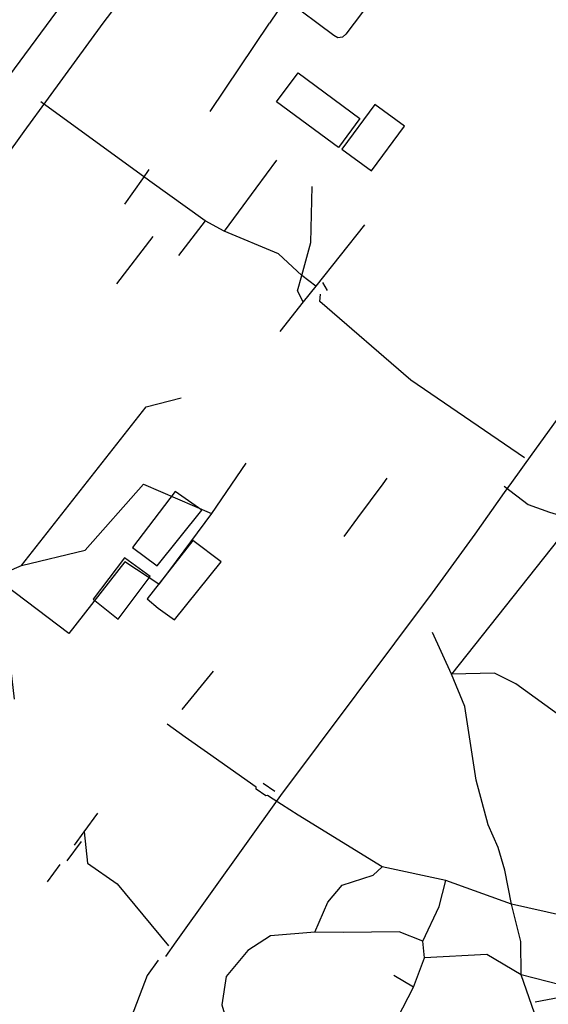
# Model space of a CAD drawing. Extents: x 13 to 4138, y -4831 to -1000.
# Tile 17 of 203: x 684 to 925, y -2866 to -2417. Entities that reach past the tile are written whole.
import ezdxf

# ---------------------------------------------------------------- set-up
doc = ezdxf.new("R2010")
doc.units = 0
doc.header["$MEASUREMENT"] = 0
for name, color, linetype in [('ДЕТСКИЕ_ПЛОЩАДКИ', 6, 'CONTINUOUS'), ('ЛЕСТНИЦЫ', 6, 'CONTINUOUS'), ('ПЕШЕХОДНЫЕ_ДОРОЖКИ', 3, 'CONTINUOUS'), ('СПОРТИВНЫЕ_ПЛОЩАДКИ', 3, 'CONTINUOUS'), ('ТРОПЫ', 32, 'CONTINUOUS'), ('ТРОТУАРЫ', 7, 'CONTINUOUS')]:
    doc.layers.add(name, color=color, linetype=linetype)

msp = doc.modelspace()

# ---------------------------------------------------------------- linework, layer by layer
at = {"layer": 'ДЕТСКИЕ_ПЛОЩАДКИ'}
for points in [[(845.99, -2455.71), (830.94, -2476.06), (844.37, -2485.96), (859.43, -2465.6)], [(729.03, -2690.11), (743.56, -2670.62), (731.93, -2662.2), (717.67, -2680.99)]]:
    msp.add_lwpolyline(points, close=True, dxfattribs=at)
at = {"layer": 'ЛЕСТНИЦЫ'}
for points in [[(824.37, -2540.4), (822.27, -2536.77)], [(758.16, -2731.27), (772.42, -2713.74)], [(800.33, -2768.67), (795.14, -2764.99)], [(705.83, -2800.13), (712.3, -2791.35)]]:
    msp.add_lwpolyline(points, dxfattribs=at)
at = {"layer": 'ПЕШЕХОДНЫЕ_ДОРОЖКИ'}
for points in [[(295.92, -2951.95), (352.28, -2878.34), (354.84, -2875.03), (412.85, -2800.21), (445.7, -2758.46), (451.86, -2750.13), (623.15, -2518.54), (650.31, -2481.82), (739.63, -2361.04), (903.1, -2140), (916.08, -2122.45), (924.7, -2110.79)], [(849.44, -2342.06), (874.93, -2361.21), (876.21, -2362.92), (876.44, -2365.03), (875.83, -2366.61), (832.68, -2423.78), (831.24, -2425.09), (829.11, -2425.37), (827.2, -2424.3), (805.24, -2407.85)], [(805.24, -2407.85), (797.93, -2418.75)], [(770.97, -2458.88), (797.93, -2418.75)], [(819.03, -2538.48), (812.65, -2533.68), (802.02, -2523.82), (777.34, -2513.49), (768.61, -2508.71), (743.43, -2490.63), (742.82, -2490.18), (693.83, -2454.55)], [(801.09, -2481.13), (791.73, -2493.9)], [(791.73, -2493.9), (783.74, -2504.79)], [(813.35, -2545.63), (810.74, -2540.65), (812.65, -2533.68), (816.79, -2518.58), (817.43, -2493.14)], [(783.74, -2504.79), (777.34, -2513.49)], [(768.61, -2508.71), (756.54, -2524.5)], [(841.19, -2510.6), (819.03, -2538.48), (813.35, -2545.63), (802.65, -2559.08)], [(728.41, -2537.36), (744.93, -2515.89)], [(914.21, -2616.69), (862.4, -2581.27), (820.97, -2545.53), (821.14, -2542.11)], [(672.61, -2671), (684.98, -2665.72), (741.74, -2593.44), (757.67, -2589.33)], [(787.15, -2619.07), (771.56, -2641.94), (752.48, -2667.81), (747.55, -2674.18), (731.99, -2664.06), (706.55, -2696.67), (672.61, -2671), (651, -2656.98), (652.13, -2666.45), (666.35, -2681.08), (678.32, -2697.53), (681.7, -2726.62)], [(851.45, -2625.97), (849.57, -2628.51)], [(684.98, -2665.72), (713.93, -2658.66), (740.62, -2628.66), (771.56, -2641.94)], [(849.57, -2628.51), (838.1, -2644)], [(904.88, -2629.58), (915.76, -2637.88), (925.51, -2641.43), (936.79, -2644.72), (950.74, -2649.76), (965.77, -2656.87), (971.31, -2659.48), (992.1, -2670.5), (1009.49, -2681), (1016.79, -2685.41), (1027.49, -2692.88), (1031.31, -2695.56), (1033.14, -2696.96), (1042.06, -2703.45), (1049.83, -2709.11), (1056.3, -2710.84), (1062.45, -2711.54), (1069.17, -2711.05)], [(838.1, -2644), (831.82, -2652.48)], [(936.79, -2644.72), (880.87, -2715.16)], [(923.77, -2932.5), (920.94, -2918.84), (921.95, -2899.05), (921.87, -2897.39), (918.62, -2869.49), (912.62, -2852.15), (912.45, -2836.94), (908.17, -2819.86), (905.14, -2804.39), (902.18, -2794.03), (897.56, -2783.76), (892.11, -2763.47), (887.01, -2729.82), (880.87, -2715.16), (872.17, -2696.21)], [(1074.5, -2861.97), (1073.43, -2861.14), (1045.47, -2839.39), (1006.21, -2805.18), (959.17, -2757.33), (951.46, -2749.49), (910.19, -2719.63), (900.49, -2714.7), (880.87, -2715.16)], [(759.51, -2743.89), (751.39, -2737.87)], [(769.71, -2751), (759.51, -2743.89)], [(791.9, -2766.7), (769.71, -2751)], [(797.09, -2770.37), (796.28, -2770.53), (791.91, -2767.51), (791.9, -2766.7)], [(1002.98, -2854.59), (986.48, -2850.23), (972.44, -2843.46), (931.91, -2825.16), (908.17, -2819.86), (878.33, -2809.19), (849.27, -2802.9), (810.96, -2779.36), (799.7, -2772.06), (797.09, -2770.37)], [(709.07, -2793.05), (713.57, -2786.93), (719.83, -2778.42)], [(713.57, -2786.93), (715.02, -2801.26), (728.53, -2810.7), (752.02, -2838.82)], [(696.78, -2809.73), (702.59, -2801.83)], [(818.55, -2832.62), (824.55, -2819.03), (831, -2811.3), (845.19, -2806.72), (849.27, -2802.9)], [(867.84, -2836.76), (875.28, -2820.91), (878.33, -2809.19)], [(852.65, -2878.82), (858.65, -2867.18), (863.55, -2857.69), (868.65, -2844.35), (867.84, -2836.76), (857.09, -2832.47), (831.88, -2832.77), (818.55, -2832.62), (798.49, -2834.34), (788.03, -2841.07), (778.29, -2852.79), (776.29, -2865.8), (778.73, -2873.95), (784.56, -2884.86), (791.08, -2897.02), (794.14, -2898.98), (834.48, -2923.57), (862.47, -2939.96), (875.9, -2939.44), (916.97, -2966.11)], [(1073.93, -2862.98), (1002.98, -2854.59), (954.02, -2862.72), (912.62, -2852.15), (896.95, -2842.77), (868.65, -2844.35)], [(747.32, -2845.4), (742.21, -2852.33), (728.36, -2888.64)], [(863.55, -2857.69), (854.54, -2852.32)]]:
    msp.add_lwpolyline(points, dxfattribs=at)
at = {"layer": 'СПОРТИВНЫЕ_ПЛОЩАДКИ'}
for points in [[(810.99, -2441.34), (839.18, -2462.14), (829.37, -2475.38), (801.18, -2454.58)], [(735.54, -2657.47), (746.75, -2665.77), (767.11, -2640.48), (755.06, -2632.05)], [(742.25, -2680.86), (747.23, -2685.14), (754.72, -2690.43), (776, -2663.99), (762.98, -2654.33)]]:
    msp.add_lwpolyline(points, close=True, dxfattribs=at)
at = {"layer": 'ТРОПЫ'}
for points in [[(732.03, -2501.17), (740.26, -2489.6), (743.14, -2485.28)], [(954.33, -2857.82), (918.94, -2864.6)]]:
    msp.add_lwpolyline(points, dxfattribs=at)
at = {"layer": 'ТРОТУАРЫ'}
for points in [[(947.51, -2124.45), (940.94, -2126.45), (922.96, -2151.15), (903.55, -2178.18), (846.49, -2256.12), (758.22, -2371.34), (721.98, -2418.65), (697.08, -2452.85), (686.02, -2468.05), (642.59, -2528.48), (640.91, -2530.82), (569.34, -2622.68), (551.04, -2646.16), (523.59, -2682.63), (484.61, -2734.93), (467.07, -2758.47), (436.69, -2799.24), (380.82, -2872.53), (369.87, -2886.88), (318.84, -2959.15)], [(1154.99, -2285.34), (1118.3, -2340.94), (1064.38, -2411.9), (1038.21, -2448.08), (1024.53, -2467), (944.38, -2577.78), (917.46, -2614.98), (908.14, -2627.88), (904.81, -2632.49), (891.46, -2651.36), (872.09, -2678.06), (802.95, -2770.36), (755.27, -2837.12), (750.57, -2843.7)]]:
    msp.add_lwpolyline(points, dxfattribs=at)

doc.saveas('drawing.dxf')
